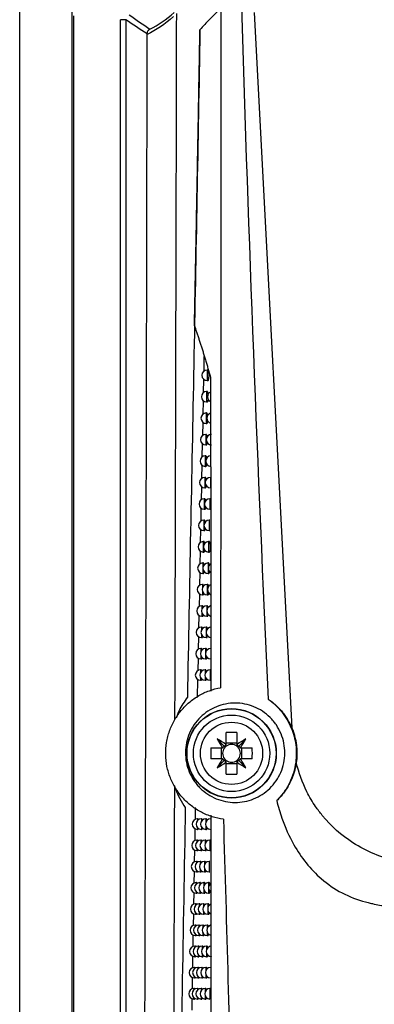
# Model space of a CAD drawing. Header units: millimetres. Extents: x -117 to 444, y -157 to 472.
# Tile 63 of 160: x 155 to 172, y 107 to 154. Entities that reach past the tile are written whole.
import ezdxf

# ---------------------------------------------------------------- set-up
doc = ezdxf.new("R2010")
doc.units = ezdxf.units.MM

msp = doc.modelspace()

# ---------------------------------------------------------------- linework, layer by layer
at = {"color": 7, "linetype": 'Continuous', "lineweight": 25}
for p, q in [((155.022, 80.569), (155.022, 235.569)), ((157.522, 235.569), (157.522, 80.569)), ((157.588, 154.269), (157.588, 99.414)), ((166.236, 154.427), (168.027, 120.265)), ((160.093, 154.082), (159.843, 154.082)), ((159.843, 99.6), (159.843, 154.082)), ((160.093, 154.082), (160.093, 99.6)), ((163.832, 137.296), (163.846, 138.004)), ((164.004, 137.352), (163.981, 137.352)), ((163.981, 137.352), (163.981, 136.852)), ((163.812, 136.273), (163.824, 136.907)), ((163.981, 136.852), (164.01, 136.852)), ((163.792, 135.25), (163.804, 135.88)), ((163.981, 136.327), (163.958, 136.327)), ((163.958, 136.327), (163.958, 135.827)), ((163.958, 135.827), (163.987, 135.827)), ((163.958, 135.302), (163.936, 135.302)), ((163.936, 135.302), (163.936, 134.802)), ((163.772, 134.228), (163.784, 134.854)), ((163.936, 134.802), (163.965, 134.802)), ((163.935, 134.277), (163.913, 134.277)), ((163.913, 134.277), (163.913, 133.777)), ((163.751, 133.206), (163.764, 133.828)), ((163.913, 133.777), (163.942, 133.777)), ((163.912, 133.253), (163.89, 133.253)), ((163.89, 133.253), (163.89, 132.753)), ((163.731, 132.184), (163.744, 132.803)), ((163.89, 132.753), (163.919, 132.753)), ((163.89, 132.229), (163.867, 132.229)), ((163.867, 132.229), (163.867, 131.729)), ((164.136, 132.229), (164.136, 131.729)), ((163.711, 131.163), (163.723, 131.778)), ((163.867, 131.729), (163.897, 131.729)), ((163.867, 131.206), (163.845, 131.206)), ((163.845, 131.206), (163.845, 130.706)), ((164.13, 131.206), (164.108, 131.206)), ((164.108, 131.206), (164.108, 130.706)), ((163.691, 130.142), (163.703, 130.753)), ((163.845, 130.706), (163.874, 130.706)), ((164.108, 130.706), (164.137, 130.706)), ((163.844, 130.184), (163.822, 130.184)), ((163.822, 130.184), (163.822, 129.684)), ((164.103, 130.184), (164.08, 130.184)), ((164.08, 130.184), (164.08, 129.684)), ((163.671, 129.122), (163.683, 129.729)), ((163.822, 129.684), (163.851, 129.684)), ((164.08, 129.684), (164.11, 129.684)), ((163.821, 129.161), (163.799, 129.161)), ((163.799, 129.161), (163.799, 128.661)), ((164.075, 129.161), (164.053, 129.161)), ((164.053, 129.161), (164.053, 128.661)), ((163.652, 128.103), (163.663, 128.706)), ((163.799, 128.661), (163.829, 128.661)), ((164.053, 128.661), (164.082, 128.661)), ((163.799, 128.14), (163.777, 128.14)), ((163.777, 128.14), (163.777, 127.914)), ((164.048, 128.14), (164.026, 128.14)), ((164.026, 128.14), (164.026, 127.64)), ((163.632, 127.084), (163.643, 127.683)), ((163.777, 127.866), (163.777, 127.64)), ((163.777, 127.64), (163.806, 127.64)), ((164.026, 127.64), (164.055, 127.64)), ((163.776, 127.118), (163.754, 127.118)), ((163.754, 127.118), (163.754, 126.956)), ((164.011, 127.118), (163.989, 127.118)), ((163.989, 127.118), (163.989, 126.618)), ((163.612, 126.065), (163.624, 126.66)), ((163.754, 126.781), (163.754, 126.618)), ((163.754, 126.618), (163.784, 126.618)), ((163.989, 126.618), (164.018, 126.618)), ((163.754, 126.098), (163.732, 126.098)), ((163.732, 126.098), (163.732, 125.946)), ((163.984, 126.098), (163.962, 126.098)), ((163.962, 126.098), (163.962, 125.598)), ((163.592, 125.047), (163.604, 125.638)), ((163.732, 125.75), (163.732, 125.598)), ((163.732, 125.598), (163.761, 125.598)), ((163.962, 125.598), (163.991, 125.598)), ((163.732, 125.077), (163.71, 125.077)), ((163.71, 125.077), (163.71, 124.935)), ((163.957, 125.077), (163.935, 125.077)), ((163.935, 125.077), (163.935, 124.577)), ((163.572, 124.029), (163.584, 124.616)), ((163.71, 124.72), (163.71, 124.577)), ((163.71, 124.577), (163.739, 124.577)), ((163.935, 124.577), (163.965, 124.577)), ((163.709, 124.058), (163.687, 124.058)), ((163.687, 124.058), (163.687, 123.923)), ((163.687, 123.692), (163.687, 123.558)), ((163.931, 124.058), (163.909, 124.058)), ((163.909, 124.058), (163.909, 123.848)), ((163.909, 123.767), (163.909, 123.558)), ((163.553, 123.011), (163.564, 123.596)), ((163.687, 123.558), (163.717, 123.558)), ((163.909, 123.558), (163.938, 123.558)), ((163.687, 123.038), (163.665, 123.038)), ((163.665, 123.038), (163.665, 122.912)), ((163.905, 123.038), (163.883, 123.038)), ((163.883, 123.038), (163.883, 122.851)), ((163.883, 122.726), (163.883, 122.538)), ((164.147, 123.038), (164.125, 123.038)), ((164.125, 123.038), (164.125, 122.538)), ((163.528, 121.721), (163.544, 122.575)), ((163.665, 122.665), (163.665, 122.538)), ((163.665, 122.538), (163.695, 122.538)), ((163.883, 122.538), (163.912, 122.538)), ((164.89, 119.485), (164.89, 120.04)), ((165.405, 120.04), (165.405, 119.485)), ((168.001, 120.254), (168.027, 120.265)), ((164.815, 119.383), (164.459, 119.739)), ((165.405, 119.543), (164.89, 119.543)), ((165.48, 119.383), (165.835, 119.739)), ((164.159, 119.308), (164.714, 119.308)), ((164.656, 119.308), (164.656, 118.793)), ((165.581, 119.308), (166.136, 119.308)), ((165.639, 118.793), (165.639, 119.308)), ((164.714, 118.793), (164.159, 118.793)), ((164.815, 118.719), (164.459, 118.363)), ((164.89, 118.062), (164.89, 118.617)), ((164.89, 118.559), (165.405, 118.559)), ((165.405, 118.617), (165.405, 118.062)), ((165.48, 118.719), (165.835, 118.363)), ((166.136, 118.793), (165.581, 118.793)), ((163.419, 115.897), (163.429, 116.459)), ((163.536, 115.919), (163.515, 115.919)), ((163.515, 115.919), (163.515, 115.832)), ((163.726, 115.919), (163.704, 115.919)), ((163.704, 115.919), (163.704, 115.802)), ((163.938, 115.919), (163.916, 115.919)), ((163.916, 115.919), (163.916, 115.756)), ((164.151, 115.919), (164.151, 115.419)), ((163.401, 114.883), (163.411, 115.447)), ((163.515, 115.506), (163.515, 115.419)), ((163.515, 115.419), (163.544, 115.419)), ((163.704, 115.537), (163.704, 115.419)), ((163.704, 115.419), (163.734, 115.419)), ((163.916, 115.583), (163.916, 115.419)), ((163.916, 115.419), (163.946, 115.419)), ((163.515, 114.905), (163.494, 114.905)), ((163.494, 114.905), (163.494, 114.822)), ((163.701, 114.905), (163.679, 114.905)), ((163.679, 114.905), (163.679, 114.794)), ((163.909, 114.905), (163.887, 114.905)), ((163.887, 114.905), (163.887, 114.753)), ((164.139, 114.905), (164.117, 114.905)), ((164.117, 114.905), (164.117, 114.405)), ((163.383, 113.87), (163.393, 114.431)), ((163.494, 114.487), (163.494, 114.405)), ((163.494, 114.405), (163.523, 114.405)), ((163.679, 114.516), (163.679, 114.405)), ((163.679, 114.405), (163.709, 114.405)), ((163.887, 114.557), (163.887, 114.405)), ((163.887, 114.405), (163.917, 114.405)), ((164.117, 114.405), (164.147, 114.405)), ((163.495, 113.89), (163.473, 113.89)), ((163.473, 113.89), (163.473, 113.812)), ((163.677, 113.89), (163.655, 113.89)), ((163.655, 113.89), (163.655, 113.785)), ((163.88, 113.89), (163.859, 113.89)), ((163.859, 113.89), (163.859, 113.748)), ((164.106, 113.89), (164.084, 113.89)), ((164.084, 113.89), (164.084, 113.39)), ((163.365, 112.857), (163.375, 113.415)), ((163.473, 113.469), (163.473, 113.39)), ((163.473, 113.39), (163.502, 113.39)), ((163.655, 113.495), (163.655, 113.39)), ((163.655, 113.39), (163.684, 113.39)), ((163.859, 113.533), (163.859, 113.39)), ((163.859, 113.39), (163.888, 113.39)), ((164.084, 113.39), (164.114, 113.39)), ((163.474, 112.877), (163.452, 112.877)), ((163.452, 112.877), (163.452, 112.802)), ((163.652, 112.877), (163.631, 112.877)), ((163.631, 112.877), (163.631, 112.777)), ((163.852, 112.877), (163.83, 112.877)), ((163.83, 112.877), (163.83, 112.743)), ((164.073, 112.877), (164.051, 112.877)), ((164.051, 112.877), (164.051, 112.685)), ((163.347, 111.845), (163.357, 112.401)), ((163.452, 112.452), (163.452, 112.377)), ((163.452, 112.377), (163.481, 112.377)), ((163.631, 112.476), (163.631, 112.377)), ((163.631, 112.377), (163.66, 112.377)), ((163.83, 112.51), (163.83, 112.377)), ((163.83, 112.377), (163.86, 112.377)), ((164.051, 112.568), (164.051, 112.377)), ((164.051, 112.377), (164.081, 112.377)), ((163.454, 111.864), (163.432, 111.864)), ((163.432, 111.864), (163.432, 111.793)), ((163.432, 111.435), (163.432, 111.364)), ((163.628, 111.864), (163.607, 111.864)), ((163.607, 111.864), (163.607, 111.77)), ((163.607, 111.458), (163.607, 111.364)), ((163.824, 111.864), (163.802, 111.864)), ((163.802, 111.864), (163.802, 111.738)), ((163.802, 111.49), (163.802, 111.364)), ((164.041, 111.864), (164.019, 111.864)), ((164.019, 111.864), (164.019, 111.689)), ((164.019, 111.539), (164.019, 111.364)), ((163.329, 110.833), (163.339, 111.386)), ((163.432, 111.364), (163.461, 111.364)), ((163.607, 111.364), (163.636, 111.364)), ((163.802, 111.364), (163.832, 111.364)), ((164.019, 111.364), (164.049, 111.364)), ((163.434, 110.852), (163.412, 110.852)), ((163.412, 110.852), (163.412, 110.784)), ((163.604, 110.852), (163.583, 110.852)), ((163.583, 110.852), (163.583, 110.762)), ((163.796, 110.852), (163.774, 110.852)), ((163.774, 110.852), (163.774, 110.733)), ((164.009, 110.852), (163.987, 110.852)), ((163.987, 110.852), (163.987, 110.69)), ((163.987, 110.513), (163.987, 110.352)), ((163.311, 109.822), (163.321, 110.373)), ((163.412, 110.419), (163.412, 110.352)), ((163.412, 110.352), (163.441, 110.352)), ((163.583, 110.441), (163.583, 110.352)), ((163.583, 110.352), (163.612, 110.352)), ((163.774, 110.47), (163.774, 110.352)), ((163.774, 110.352), (163.804, 110.352)), ((163.987, 110.352), (164.017, 110.352)), ((163.414, 109.84), (163.392, 109.84)), ((163.392, 109.84), (163.392, 109.776)), ((163.581, 109.84), (163.559, 109.84)), ((163.559, 109.84), (163.559, 109.755)), ((163.768, 109.84), (163.747, 109.84)), ((163.747, 109.84), (163.747, 109.728)), ((163.977, 109.84), (163.955, 109.84)), ((163.955, 109.84), (163.955, 109.69)), ((163.293, 108.812), (163.303, 109.36)), ((163.392, 109.404), (163.392, 109.34)), ((163.392, 109.34), (163.421, 109.34)), ((163.559, 109.425), (163.559, 109.34)), ((163.559, 109.34), (163.588, 109.34)), ((163.747, 109.452), (163.747, 109.34)), ((163.747, 109.34), (163.776, 109.34)), ((163.955, 109.491), (163.955, 109.34)), ((163.955, 109.34), (163.985, 109.34)), ((163.394, 108.829), (163.372, 108.829)), ((163.372, 108.829), (163.372, 108.768)), ((163.557, 108.829), (163.536, 108.829)), ((163.536, 108.829), (163.536, 108.749)), ((163.741, 108.829), (163.72, 108.829)), ((163.72, 108.829), (163.72, 108.723)), ((163.945, 108.829), (163.924, 108.829)), ((163.924, 108.829), (163.924, 108.689)), ((163.275, 107.802), (163.285, 108.349)), ((163.372, 108.39), (163.372, 108.329)), ((163.372, 108.329), (163.401, 108.329)), ((163.536, 108.41), (163.536, 108.329)), ((163.536, 108.329), (163.565, 108.329)), ((163.72, 108.435), (163.72, 108.329)), ((163.72, 108.329), (163.749, 108.329)), ((163.924, 108.47), (163.924, 108.329)), ((163.924, 108.329), (163.953, 108.329)), ((163.374, 107.819), (163.352, 107.819)), ((163.352, 107.819), (163.352, 107.761)), ((163.534, 107.819), (163.513, 107.819)), ((163.513, 107.819), (163.513, 107.742)), ((163.714, 107.819), (163.693, 107.819)), ((163.693, 107.819), (163.693, 107.719)), ((163.914, 107.819), (163.893, 107.819)), ((163.893, 107.819), (163.893, 107.687)), ((164.135, 107.819), (164.113, 107.819)), ((164.113, 107.819), (164.113, 107.319)), ((163.352, 107.377), (163.352, 107.319)), ((163.352, 107.319), (163.381, 107.319)), ((163.513, 107.395), (163.513, 107.319)), ((163.513, 107.319), (163.542, 107.319)), ((163.693, 107.419), (163.693, 107.319)), ((163.693, 107.319), (163.722, 107.319)), ((163.893, 107.451), (163.893, 107.319)), ((163.893, 107.319), (163.922, 107.319))]:
    msp.add_line(p, q, dxfattribs=at)
at = {"color": 7, "linetype": 'Continuous', "lineweight": 25, "flags": 128}
msp.add_lwpolyline([(168.214, 118.626), (168.22, 118.625), (168.235, 118.623), (168.243, 118.622)], dxfattribs=at)
at = {"color": 7, "linetype": 'Continuous', "lineweight": 25}
for radius in [2.137, 2.125, 1.825, 1.487]:
    msp.add_circle((165.147, 119.051), radius, dxfattribs=at)
for centre, radius, start, end in [((163.981, 137.102), 0.25, 90, 270), ((163.958, 136.077), 0.25, 90, 270), ((164.247, 136.077), 0.25, 115.543, 244.0478), ((163.936, 135.052), 0.25, 90, 270), ((164.219, 135.052), 0.25, 108.6996, 251.4748), ((163.913, 134.027), 0.25, 90, 270), ((164.191, 134.027), 0.25, 90, 270), ((163.89, 133.003), 0.25, 90, 270), ((164.163, 133.003), 0.25, 90, 270), ((163.867, 131.979), 0.25, 90, 270), ((164.136, 131.979), 0.25, 90, 270), ((163.845, 130.956), 0.25, 90, 270), ((164.108, 130.956), 0.25, 90, 270), ((163.822, 129.934), 0.25, 90, 270), ((164.08, 129.934), 0.25, 90, 270), ((163.799, 128.911), 0.25, 90, 270), ((164.053, 128.911), 0.25, 90, 270), ((163.777, 127.89), 0.25, 90, 270), ((164.026, 127.89), 0.25, 90, 270), ((164.292, 127.89), 0.25, 126.6701, 233.9844), ((163.754, 126.868), 0.25, 90, 270), ((163.989, 126.868), 0.25, 90, 270), ((164.249, 126.868), 0.25, 114.4009, 245.2872), ((163.732, 125.848), 0.25, 90, 270), ((163.962, 125.848), 0.25, 90, 270), ((164.218, 125.848), 0.25, 106.7511, 253.5895), ((163.71, 124.827), 0.25, 90, 270), ((163.935, 124.827), 0.25, 90, 270), ((164.187, 124.827), 0.25, 90, 270), ((163.687, 123.808), 0.25, 90, 270), ((163.909, 123.808), 0.25, 90, 270), ((164.156, 123.808), 0.25, 90, 270), ((163.665, 122.788), 0.25, 90, 270), ((163.883, 122.788), 0.25, 90, 270), ((164.125, 122.788), 0.25, 90, 270), ((165.147, 113.17), 6.874, 87.8532, 92.1468), ((175.244, 126.145), 12.543, 210.7111, 212.9683), ((158.054, 108.955), 12.543, 57.0317, 59.2889), ((165.147, 119.051), 0.504, 120.6959, 122.1131), ((165.147, 119.051), 0.426, 52.7589, 127.2411), ((165.147, 119.051), 0.504, 57.8869, 59.3041), ((172.241, 108.955), 12.543, 120.7111, 122.9683), ((155.051, 126.145), 12.543, 327.0317, 329.2889), ((171.028, 119.051), 6.874, 177.8532, 182.1468), ((165.147, 119.051), 0.504, 147.8869, 149.3041), ((165.147, 119.051), 0.425, 142.7589, 217.2411), ((165.147, 119.051), 0.426, 127.2411, 142.7589), ((165.147, 119.051), 0.426, 37.2411, 52.7589), ((165.147, 119.051), 0.425, 322.7589, 37.2411), ((165.147, 119.051), 0.504, 30.6959, 32.1131), ((159.267, 119.051), 6.874, 357.8532, 2.1468), ((175.244, 111.957), 12.543, 147.0317, 149.2889), ((158.054, 129.147), 12.543, 300.7111, 302.9683), ((165.147, 119.051), 0.504, 210.6959, 212.1131), ((165.147, 119.051), 0.425, 217.2411, 232.7589), ((165.147, 119.051), 0.504, 237.8869, 239.3041), ((165.147, 119.051), 0.426, 232.7589, 307.2411), ((165.147, 119.051), 0.426, 307.2411, 322.7589), ((165.147, 119.051), 0.504, 300.6959, 302.1131), ((172.241, 129.147), 12.543, 237.0317, 239.2889), ((165.147, 119.051), 0.504, 327.8869, 329.3041), ((155.051, 111.957), 12.543, 30.7111, 32.9683), ((165.147, 124.932), 6.874, 267.8532, 272.1468), ((163.515, 115.669), 0.25, 90, 270), ((163.704, 115.669), 0.25, 90, 270), ((163.916, 115.669), 0.25, 90, 270), ((164.151, 115.669), 0.25, 90, 270), ((163.494, 114.655), 0.25, 90, 270), ((163.679, 114.655), 0.25, 90, 270), ((163.887, 114.655), 0.25, 90, 270), ((164.117, 114.655), 0.25, 90, 270), ((163.473, 113.64), 0.25, 90, 270), ((163.655, 113.64), 0.25, 90, 270), ((163.859, 113.64), 0.25, 90, 270), ((164.084, 113.64), 0.25, 90, 270), ((163.452, 112.627), 0.25, 90, 270), ((163.631, 112.627), 0.25, 90, 270), ((163.83, 112.627), 0.25, 90, 270), ((164.051, 112.627), 0.25, 90, 270), ((164.294, 112.627), 0.25, 125.8486, 234.3965), ((163.432, 111.614), 0.25, 90, 270), ((163.607, 111.614), 0.25, 90, 270), ((163.802, 111.614), 0.25, 90, 270), ((164.019, 111.614), 0.25, 90, 270), ((164.257, 111.614), 0.25, 115.8267, 243.3906), ((163.412, 110.602), 0.25, 90, 270), ((163.583, 110.602), 0.25, 90, 270), ((163.774, 110.602), 0.25, 90, 270), ((163.987, 110.602), 0.25, 90, 270), ((164.221, 110.602), 0.25, 107.61, 252.287), ((163.392, 109.59), 0.25, 90, 270), ((163.559, 109.59), 0.25, 90, 270), ((163.747, 109.59), 0.25, 90, 270), ((163.955, 109.59), 0.25, 90, 270), ((164.184, 109.59), 0.25, 90, 270), ((163.372, 108.579), 0.25, 90, 270), ((163.536, 108.579), 0.25, 90, 270), ((163.72, 108.579), 0.25, 90, 270), ((163.924, 108.579), 0.25, 90, 270), ((164.149, 108.579), 0.25, 90, 270), ((163.352, 107.569), 0.25, 90, 270), ((163.513, 107.569), 0.25, 90, 270), ((163.693, 107.569), 0.25, 90, 270), ((163.893, 107.569), 0.25, 90, 270), ((164.113, 107.569), 0.25, 90, 270)]:
    msp.add_arc(centre, radius, start, end, dxfattribs=at)
for centre, major_axis, start_param, end_param in [((165.232, 119.173), (0.28, 0.402), 1.471745, 1.706348), ((165.062, 119.173), (-0.28, 0.402), 4.576838, 4.811441), ((165.026, 118.966), (0.402, 0.28), 1.435245, 1.669848), ((165.269, 118.966), (0.402, -0.28), 1.471745, 1.706348), ((165.026, 119.136), (0.402, -0.28), 4.613337, 4.84794), ((165.232, 118.929), (-0.28, 0.402), 1.435245, 1.669848), ((165.062, 118.929), (0.28, 0.402), 4.613337, 4.84794), ((165.269, 119.136), (0.402, 0.28), 4.576838, 4.811441)]:
    msp.add_ellipse(centre, major_axis=major_axis, ratio=0.953027, start_param=start_param, end_param=end_param, dxfattribs=at)
for points in [[(165.622, 154.709), (165.954, 143.679), (166.38, 132.655), (166.9, 121.638)], [(160.259, 154.318), (160.587, 154.072), (160.918, 153.848), (161.25, 153.637)], [(162.369, 154.228), (161.974, 153.866), (161.552, 153.59), (161.117, 153.381)], [(161.25, 153.637), (161.649, 153.833), (162.036, 154.089), (162.402, 154.422)], [(164.643, 154.614), (164.639, 143.801), (164.632, 132.991), (164.622, 122.186)], [(161.117, 153.414), (160.776, 153.621), (160.434, 153.841), (160.093, 154.082)], [(160.989, 100.19), (161.045, 117.798), (161.088, 135.552), (161.117, 153.381)], [(161.117, 153.381), (161.117, 153.392), (161.117, 153.403), (161.117, 153.414)], [(162.938, 116.457), (162.832, 110.61), (162.732, 104.793), (162.645, 99.007)]]:
    msp.add_open_spline(points, degree=3, dxfattribs=at)
for points, knots in [([(162.442, 120.661), (162.445, 121.595), (162.457, 125.785), (162.477, 133.493), (162.503, 143.797), (162.518, 150.849), (162.525, 154.376)], [0, 0, 0, 0, 0.0834147, 0.3741166, 0.6870097, 1, 1, 1, 1]), ([(164.643, 154.614), (164.454, 154.447), (164.274, 154.279), (163.938, 153.941), (163.782, 153.77), (163.637, 153.598)], [0, 0, 0, 0, 0.5, 0.5, 1, 1, 1, 1]), ([(161.117, 153.414), (161.117, 153.461), (161.13, 153.507), (161.177, 153.584), (161.211, 153.616), (161.25, 153.637)], [0, 0, 0, 0, 0.5, 0.5, 1, 1, 1, 1]), ([(163.635, 153.577), (163.545, 148.237), (163.444, 142.913), (163.239, 132.294), (163.135, 126.997), (163.036, 121.727)], [0, 0, 0, 0, 0.5, 0.5, 1, 1, 1, 1]), ([(163.374, 139.466), (163.383, 139.894), (163.399, 140.75), (163.424, 142.035), (163.449, 143.32), (163.474, 144.606), (163.498, 145.891), (163.522, 147.176), (163.546, 148.461), (163.569, 149.745), (163.592, 151.03), (163.615, 152.314), (163.63, 153.17), (163.637, 153.598)], [0, 0, 0, 0, 0.091103, 0.182176, 0.273217, 0.364223, 0.45519, 0.546115, 0.636995, 0.727827, 0.818607, 0.909333, 1, 1, 1, 1]), ([(163.374, 139.466), (163.393, 139.41), (163.431, 139.299), (163.489, 139.128), (163.547, 138.954), (163.606, 138.776), (163.665, 138.595), (163.724, 138.41), (163.783, 138.221), (163.843, 138.03), (163.902, 137.834), (163.961, 137.636), (164.021, 137.433), (164.08, 137.228), (164.119, 137.088), (164.139, 137.018)], [0, 0, 0, 0, 0.077254, 0.154372, 0.231376, 0.308288, 0.385131, 0.461927, 0.538697, 0.615464, 0.692249, 0.769073, 0.845959, 0.922928, 1, 1, 1, 1]), ([(164.01, 136.855), (164.012, 136.854), (164.022, 136.85), (164.039, 136.873), (164.058, 136.922), (164.07, 136.994), (164.075, 137.077), (164.072, 137.16), (164.063, 137.236), (164.047, 137.3), (164.027, 137.339), (164.011, 137.356), (164.004, 137.351), (164.004, 137.351)], [0, 0, 0, 0, 0.030357, 0.14312, 0.255081, 0.364041, 0.469238, 0.57175, 0.673811, 0.77773, 0.884992, 0.99569, 1, 1, 1, 1]), ([(164.139, 137.018), (164.14, 136.496), (164.144, 135.442), (164.147, 133.849), (164.151, 132.232), (164.153, 130.589), (164.154, 128.922), (164.154, 127.23), (164.154, 125.514), (164.153, 123.772), (164.151, 122.603), (164.15, 122.014)], [0, 0, 0, 0, 0.104454, 0.210571, 0.31835, 0.427793, 0.538901, 0.651675, 0.766115, 0.882223, 1, 1, 1, 1]), ([(164.038, 136.206), (164.038, 136.207), (164.035, 136.233), (164.023, 136.273), (164.004, 136.314), (163.988, 136.331), (163.981, 136.326), (163.981, 136.326)], [0, 0, 0, 0, 0.009967, 0.325953, 0.651798, 0.987743, 1, 1, 1, 1]), ([(163.987, 135.829), (163.99, 135.829), (163.999, 135.825), (164.015, 135.848), (164.032, 135.888), (164.038, 135.928), (164.04, 135.942)], [0, 0, 0, 0, 0.096387, 0.450975, 0.80307, 1, 1, 1, 1]), ([(164.014, 135.187), (164.009, 135.207), (164, 135.251), (163.98, 135.289), (163.965, 135.306), (163.958, 135.301), (163.958, 135.301)], [0, 0, 0, 0, 0.30863, 0.64342, 0.988245, 1, 1, 1, 1]), ([(163.965, 134.805), (163.967, 134.804), (163.976, 134.8), (163.992, 134.823), (164.008, 134.862), (164.014, 134.9), (164.016, 134.913)], [0, 0, 0, 0, 0.099193, 0.460697, 0.819693, 1, 1, 1, 1]), ([(163.989, 134.167), (163.985, 134.186), (163.976, 134.228), (163.957, 134.264), (163.943, 134.282), (163.935, 134.277), (163.935, 134.277)], [0, 0, 0, 0, 0.289911, 0.63434, 0.988747, 1, 1, 1, 1]), ([(163.942, 133.78), (163.944, 133.779), (163.953, 133.775), (163.969, 133.799), (163.984, 133.837), (163.99, 133.873), (163.991, 133.884)], [0, 0, 0, 0, 0.1020922, 0.4708001, 0.836986, 1, 1, 1, 1]), ([(163.964, 133.149), (163.96, 133.166), (163.952, 133.205), (163.934, 133.24), (163.92, 133.258), (163.913, 133.253), (163.912, 133.253)], [0, 0, 0, 0, 0.270053, 0.624691, 0.989258, 1, 1, 1, 1]), ([(163.919, 132.756), (163.921, 132.755), (163.93, 132.751), (163.946, 132.775), (163.961, 132.812), (163.966, 132.846), (163.967, 132.856)], [0, 0, 0, 0, 0.105089, 0.481304, 0.854985, 1, 1, 1, 1]), ([(163.939, 132.13), (163.936, 132.145), (163.928, 132.183), (163.911, 132.216), (163.897, 132.234), (163.89, 132.229), (163.89, 132.229)], [0, 0, 0, 0, 0.248953, 0.614424, 0.989777, 1, 1, 1, 1]), ([(163.897, 131.732), (163.898, 131.732), (163.907, 131.728), (163.923, 131.751), (163.937, 131.787), (163.942, 131.82), (163.943, 131.828)], [0, 0, 0, 0, 0.1081888, 0.4922321, 0.8737283, 1, 1, 1, 1]), ([(163.914, 131.112), (163.911, 131.125), (163.904, 131.161), (163.888, 131.193), (163.874, 131.211), (163.867, 131.206), (163.867, 131.206)], [0, 0, 0, 0, 0.2264992, 0.6034817, 0.990305, 1, 1, 1, 1]), ([(163.874, 130.709), (163.876, 130.708), (163.885, 130.704), (163.899, 130.728), (163.913, 130.763), (163.918, 130.794), (163.919, 130.801)], [0, 0, 0, 0, 0.111398, 0.503607, 0.893258, 1, 1, 1, 1]), ([(163.889, 130.095), (163.887, 130.106), (163.88, 130.14), (163.864, 130.17), (163.851, 130.188), (163.844, 130.183), (163.844, 130.183)], [0, 0, 0, 0, 0.2025643, 0.5918016, 0.9908442, 1, 1, 1, 1]), ([(163.851, 129.687), (163.853, 129.686), (163.862, 129.682), (163.876, 129.706), (163.89, 129.739), (163.894, 129.769), (163.895, 129.774)], [0, 0, 0, 0, 0.114723, 0.515454, 0.913617, 1, 1, 1, 1]), ([(163.865, 129.076), (163.863, 129.086), (163.857, 129.118), (163.841, 129.148), (163.828, 129.166), (163.822, 129.161), (163.821, 129.161)], [0, 0, 0, 0, 0.187138, 0.584492, 0.991501, 1, 1, 1, 1]), ([(164.082, 128.664), (164.084, 128.663), (164.094, 128.659), (164.11, 128.682), (164.128, 128.732), (164.14, 128.804), (164.145, 128.886), (164.143, 128.97), (164.133, 129.046), (164.118, 129.109), (164.098, 129.149), (164.083, 129.166), (164.075, 129.161), (164.075, 129.161)], [0, 0, 0, 0, 0.03079, 0.14332, 0.255028, 0.363845, 0.469087, 0.571803, 0.674125, 0.778249, 0.885572, 0.996163, 1, 1, 1, 1]), ([(163.829, 128.664), (163.83, 128.664), (163.839, 128.66), (163.853, 128.684), (163.866, 128.716), (163.87, 128.744), (163.871, 128.748)], [0, 0, 0, 0, 0.1181704, 0.5278016, 0.9348557, 1, 1, 1, 1]), ([(163.841, 128.057), (163.839, 128.066), (163.833, 128.097), (163.818, 128.126), (163.805, 128.144), (163.799, 128.139), (163.799, 128.139)], [0, 0, 0, 0, 0.174027, 0.578372, 0.99219, 1, 1, 1, 1]), ([(164.098, 128.046), (164.095, 128.059), (164.087, 128.094), (164.07, 128.126), (164.055, 128.144), (164.048, 128.139), (164.048, 128.139)], [0, 0, 0, 0, 0.222687, 0.599557, 0.987498, 1, 1, 1, 1]), ([(163.806, 127.643), (163.808, 127.642), (163.816, 127.638), (163.83, 127.662), (163.843, 127.693), (163.846, 127.719), (163.847, 127.722)], [0, 0, 0, 0, 0.121748, 0.540679, 0.957025, 1, 1, 1, 1]), ([(164.055, 127.643), (164.057, 127.642), (164.066, 127.638), (164.082, 127.662), (164.097, 127.696), (164.102, 127.727), (164.103, 127.734)], [0, 0, 0, 0, 0.1089586, 0.5033531, 0.8949082, 1, 1, 1, 1]), ([(163.816, 127.045), (163.815, 127.051), (163.809, 127.079), (163.795, 127.105), (163.783, 127.123), (163.776, 127.118), (163.776, 127.118)], [0, 0, 0, 0, 0.122545, 0.552695, 0.992559, 1, 1, 1, 1]), ([(164.058, 127.03), (164.056, 127.041), (164.049, 127.075), (164.032, 127.105), (164.018, 127.123), (164.011, 127.118), (164.011, 127.118)], [0, 0, 0, 0, 0.195665, 0.586456, 0.98823, 1, 1, 1, 1]), ([(163.784, 126.621), (163.785, 126.621), (163.794, 126.617), (163.807, 126.637), (163.816, 126.671), (163.821, 126.687)], [0, 0, 0, 0, 0.134783, 0.595278, 1, 1, 1, 1]), ([(164.018, 126.621), (164.02, 126.62), (164.029, 126.616), (164.045, 126.641), (164.059, 126.673), (164.063, 126.703), (164.064, 126.708)], [0, 0, 0, 0, 0.112894, 0.51694, 0.918139, 1, 1, 1, 1]), ([(163.793, 126.026), (163.791, 126.032), (163.786, 126.059), (163.773, 126.084), (163.76, 126.102), (163.754, 126.097), (163.754, 126.097)], [0, 0, 0, 0, 0.1090032, 0.5463884, 0.9932889, 1, 1, 1, 1]), ([(164.03, 126.012), (164.028, 126.022), (164.021, 126.055), (164.005, 126.084), (163.991, 126.102), (163.984, 126.097), (163.984, 126.097)], [0, 0, 0, 0, 0.183348, 0.58078, 0.988985, 1, 1, 1, 1]), ([(163.761, 125.601), (163.763, 125.6), (163.771, 125.596), (163.784, 125.616), (163.793, 125.649), (163.797, 125.663)], [0, 0, 0, 0, 0.139567, 0.613142, 1, 1, 1, 1]), ([(163.991, 125.601), (163.993, 125.6), (164.002, 125.596), (164.017, 125.62), (164.031, 125.652), (164.035, 125.68), (164.036, 125.683)], [0, 0, 0, 0, 0.116211, 0.528482, 0.937898, 1, 1, 1, 1]), ([(163.769, 125.008), (163.768, 125.013), (163.763, 125.039), (163.75, 125.064), (163.738, 125.082), (163.732, 125.077), (163.732, 125.077)], [0, 0, 0, 0, 0.095017, 0.539858, 0.994019, 1, 1, 1, 1]), ([(164.002, 124.994), (164, 125.004), (163.994, 125.035), (163.978, 125.064), (163.964, 125.082), (163.958, 125.077), (163.957, 125.077)], [0, 0, 0, 0, 0.171339, 0.575265, 0.989747, 1, 1, 1, 1]), ([(163.739, 124.58), (163.741, 124.58), (163.749, 124.576), (163.761, 124.595), (163.769, 124.626), (163.773, 124.64)], [0, 0, 0, 0, 0.144619, 0.632098, 1, 1, 1, 1]), ([(163.965, 124.58), (163.967, 124.579), (163.976, 124.575), (163.99, 124.6), (164.003, 124.63), (164.007, 124.657), (164.008, 124.659)], [0, 0, 0, 0, 0.1196403, 0.5404934, 0.9584847, 1, 1, 1, 1]), ([(163.746, 123.991), (163.745, 123.995), (163.74, 124.02), (163.727, 124.044), (163.715, 124.062), (163.709, 124.058), (163.709, 124.057)], [0, 0, 0, 0, 0.08057, 0.533096, 0.994748, 1, 1, 1, 1]), ([(163.975, 123.977), (163.973, 123.986), (163.967, 124.016), (163.951, 124.044), (163.938, 124.062), (163.931, 124.057), (163.931, 124.057)], [0, 0, 0, 0, 0.158953, 0.569559, 0.990506, 1, 1, 1, 1]), ([(163.717, 123.561), (163.718, 123.56), (163.726, 123.556), (163.738, 123.574), (163.746, 123.605), (163.749, 123.617)], [0, 0, 0, 0, 0.149965, 0.652248, 1, 1, 1, 1]), ([(163.938, 123.561), (163.94, 123.56), (163.949, 123.556), (163.964, 123.58), (163.976, 123.609), (163.98, 123.635), (163.98, 123.636)], [0, 0, 0, 0, 0.1231894, 0.5530023, 0.9799473, 1, 1, 1, 1]), ([(163.722, 122.974), (163.722, 122.977), (163.717, 123.001), (163.705, 123.025), (163.693, 123.043), (163.687, 123.038), (163.687, 123.038)], [0, 0, 0, 0, 0.065643, 0.526094, 0.995477, 1, 1, 1, 1]), ([(163.947, 122.96), (163.946, 122.968), (163.939, 122.997), (163.925, 123.025), (163.911, 123.043), (163.905, 123.038), (163.905, 123.038)], [0, 0, 0, 0, 0.1461753, 0.5636546, 0.9912633, 1, 1, 1, 1]), ([(163.695, 122.541), (163.696, 122.541), (163.704, 122.537), (163.715, 122.554), (163.723, 122.584), (163.725, 122.595)], [0, 0, 0, 0, 0.155634, 0.673704, 1, 1, 1, 1]), ([(163.912, 122.541), (163.914, 122.541), (163.923, 122.537), (163.938, 122.558), (163.947, 122.595), (163.952, 122.613)], [0, 0, 0, 0, 0.126932, 0.566332, 1, 1, 1, 1]), ([(164.758, 115.904), (164.575, 115.929), (164.395, 115.969), (164.043, 116.08), (163.869, 116.152), (163.539, 116.325), (163.383, 116.425), (163.088, 116.653), (162.947, 116.783), (162.694, 117.062), (162.581, 117.212), (162.381, 117.533), (162.294, 117.706), (162.153, 118.06), (162.099, 118.242), (162.024, 118.616), (162.003, 118.809), (161.996, 119.19), (162.01, 119.379), (162.056, 119.662), (162.076, 119.756), (162.123, 119.94), (162.151, 120.03), (162.245, 120.297), (162.324, 120.468), (162.512, 120.798), (162.619, 120.951), (162.857, 121.236), (162.99, 121.369), (163.275, 121.609), (163.426, 121.715), (163.745, 121.899), (163.913, 121.978), (164.261, 122.105), (164.439, 122.153), (164.622, 122.186)], [0, 0, 0, 0, 0.0625, 0.0625, 0.125, 0.125, 0.1875, 0.1875, 0.25, 0.25, 0.3125, 0.3125, 0.375, 0.375, 0.4375, 0.4375, 0.5, 0.5, 0.5625, 0.5625, 0.59375, 0.59375, 0.625, 0.625, 0.6875, 0.6875, 0.75, 0.75, 0.8125, 0.8125, 0.875, 0.875, 0.9375, 0.9375, 1, 1, 1, 1]), ([(163.036, 121.727), (162.892, 121.519), (162.673, 121.203), (162.539, 120.846), (162.493, 120.724)], [0, 0, 0, 0, 0.65716, 1, 1, 1, 1]), ([(167.649, 119.533), (167.679, 119.376), (167.693, 119.219), (167.691, 118.904), (167.674, 118.745), (167.609, 118.436), (167.561, 118.287), (167.438, 117.999), (167.361, 117.861), (167.185, 117.606), (167.085, 117.487), (166.861, 117.27), (166.741, 117.174), (166.484, 117.007), (166.346, 116.935), (166.062, 116.821), (165.917, 116.778), (165.617, 116.721), (165.463, 116.706), (165.158, 116.707), (165.007, 116.722), (164.706, 116.781), (164.558, 116.826), (164.275, 116.942), (164.139, 117.014), (163.878, 117.186), (163.758, 117.284), (163.593, 117.448), (163.54, 117.505), (163.44, 117.626), (163.393, 117.689), (163.261, 117.886), (163.187, 118.024), (163.066, 118.314), (163.02, 118.468), (162.959, 118.778), (162.945, 118.935), (162.947, 119.252), (162.964, 119.41), (163.029, 119.717), (163.077, 119.869), (163.2, 120.157), (163.276, 120.293), (163.451, 120.548), (163.553, 120.668), (163.773, 120.883), (163.892, 120.979), (164.279, 121.232), (164.565, 121.347), (165.016, 121.435), (165.167, 121.45), (165.471, 121.45), (165.626, 121.435), (165.927, 121.377), (166.073, 121.333), (166.358, 121.217), (166.497, 121.144), (166.756, 120.973), (166.876, 120.876), (167.043, 120.711), (167.097, 120.653), (167.197, 120.531), (167.244, 120.469), (167.375, 120.274), (167.45, 120.136), (167.572, 119.841), (167.618, 119.689), (167.649, 119.533)], [0, 0, 0, 0, 0.03125, 0.03125, 0.0625, 0.0625, 0.09375, 0.09375, 0.125, 0.125, 0.15625, 0.15625, 0.1875, 0.1875, 0.21875, 0.21875, 0.25, 0.25, 0.28125, 0.28125, 0.3125, 0.3125, 0.34375, 0.34375, 0.375, 0.375, 0.40625, 0.40625, 0.421875, 0.421875, 0.4375, 0.4375, 0.46875, 0.46875, 0.5, 0.5, 0.53125, 0.53125, 0.5625, 0.5625, 0.59375, 0.59375, 0.625, 0.625, 0.65625, 0.65625, 0.6875, 0.6875, 0.75, 0.75, 0.78125, 0.78125, 0.8125, 0.8125, 0.84375, 0.84375, 0.875, 0.875, 0.90625, 0.90625, 0.921875, 0.921875, 0.9375, 0.9375, 0.96875, 0.96875, 1, 1, 1, 1]), ([(166.9, 121.638), (167.021, 121.552), (167.136, 121.458), (167.352, 121.254), (167.454, 121.144), (167.64, 120.91), (167.725, 120.786), (167.877, 120.528), (167.944, 120.393), (168.001, 120.254)], [0, 0, 0, 0, 0.25, 0.25, 0.5, 0.5, 0.75, 0.75, 1, 1, 1, 1]), ([(166.9, 121.638), (166.931, 121.617), (166.992, 121.574), (167.082, 121.506), (167.169, 121.435), (167.281, 121.337), (167.414, 121.207), (167.563, 121.038), (167.7, 120.859), (167.81, 120.691), (167.898, 120.537), (167.966, 120.404), (168.007, 120.311), (168.027, 120.265)], [0, 0, 0, 0, 0.070422, 0.139786, 0.208152, 0.275583, 0.407048, 0.53426, 0.656969, 0.775438, 0.85206, 0.926825, 1, 1, 1, 1]), ([(168.001, 120.254), (168.108, 119.998), (168.181, 119.728), (168.253, 119.177), (168.252, 118.901), (168.214, 118.626)], [0, 0, 0, 0, 0.5, 0.5, 1, 1, 1, 1]), ([(168.027, 120.265), (168.04, 120.232), (168.067, 120.168), (168.102, 120.069), (168.135, 119.969), (168.174, 119.835), (168.214, 119.665), (168.248, 119.458), (168.269, 119.249), (168.275, 119.039), (168.268, 118.83), (168.251, 118.691), (168.243, 118.621)], [0, 0, 0, 0, 0.062507, 0.124965, 0.187445, 0.250016, 0.374928, 0.500007, 0.624923, 0.750004, 0.874961, 1, 1, 1, 1]), ([(168.214, 118.626), (168.191, 118.452), (168.154, 118.281), (168.052, 117.947), (167.987, 117.784), (167.832, 117.473), (167.742, 117.324), (167.541, 117.045), (167.43, 116.915), (167.308, 116.793)], [0, 0, 0, 0, 0.25, 0.25, 0.5, 0.5, 0.75, 0.75, 1, 1, 1, 1]), ([(168.243, 118.621), (168.238, 118.59), (168.229, 118.525), (168.211, 118.43), (168.19, 118.334), (168.166, 118.239), (168.138, 118.143), (168.09, 117.993), (168.011, 117.79), (167.896, 117.557), (167.766, 117.34), (167.651, 117.178), (167.551, 117.053), (167.475, 116.964), (167.394, 116.877), (167.337, 116.822), (167.308, 116.793)], [0, 0, 0, 0, 0.039777, 0.080135, 0.121191, 0.163062, 0.20587, 0.249733, 0.370248, 0.500031, 0.61974, 0.749206, 0.810485, 0.874606, 0.935109, 1, 1, 1, 1]), ([(169.166, 116.509), (169.012, 116.732), (168.63, 117.373), (168.363, 118.116), (168.243, 118.621)], [0.95929398, 0.95929398, 0.95929398, 0.95929398, 0.96875, 0.98503414, 0.98503414, 0.98503414, 0.98503414]), ([(162.375, 99.23), (162.381, 100.809), (162.401, 106.885), (162.419, 112.985), (162.433, 117.501)], [0, 0, 0, 0, 0.259765, 1, 1, 1, 1]), ([(162.412, 117.53), (162.429, 117.469), (162.537, 117.085), (162.755, 116.744), (162.938, 116.457)], [0, 0, 0, 0, 0.158884, 1, 1, 1, 1]), ([(167.308, 116.793), (167.376, 116.512), (167.587, 115.789), (168.183, 114.444), (169.427, 112.869), (170.807, 112.136), (171.632, 111.932), (171.673, 111.923)], [0.90090696, 0.90090696, 0.90090696, 0.90090696, 0.91065995, 0.92628495, 0.94972245, 0.9770662, 0.97850299, 0.97850299, 0.97850299, 0.97850299]), ([(173.637, 113.821), (173.557, 113.831), (173.367, 113.857), (172.414, 114.026), (170.978, 114.617), (169.776, 115.691), (169.267, 116.363), (169.166, 116.509)], [0.89562813, 0.89562813, 0.89562813, 0.89562813, 0.8984375, 0.90234375, 0.9296875, 0.953125, 0.95929398, 0.95929398, 0.95929398, 0.95929398]), ([(163.563, 115.87), (163.559, 115.883), (163.551, 115.913), (163.541, 115.917), (163.536, 115.919)], [0, 0, 0, 0, 0.458119, 1, 1, 1, 1]), ([(163.76, 115.858), (163.759, 115.86), (163.755, 115.883), (163.743, 115.906), (163.731, 115.924), (163.726, 115.919), (163.726, 115.919)], [0, 0, 0, 0, 0.044417, 0.51611, 0.996518, 1, 1, 1, 1]), ([(163.978, 115.845), (163.977, 115.852), (163.971, 115.88), (163.957, 115.906), (163.944, 115.924), (163.938, 115.919), (163.938, 115.919)], [0, 0, 0, 0, 0.122966, 0.552886, 0.992612, 1, 1, 1, 1]), ([(164.158, 116.098), (164.159, 115.583), (164.161, 114.531), (164.161, 112.918), (164.161, 111.234), (164.159, 109.481), (164.154, 107.659), (164.148, 105.77), (164.139, 103.816), (164.125, 101.644), (164.107, 99.224), (164.081, 96.527), (164.048, 93.675), (164.008, 90.673), (163.976, 88.623), (163.959, 87.573)], [0, 0, 0, 0, 0.0539585, 0.1104263, 0.1693731, 0.2307655, 0.294567, 0.3607381, 0.4292363, 0.500016, 0.5890884, 0.6837429, 0.7838656, 0.8893304, 1, 1, 1, 1]), ([(164.758, 115.904), (164.908, 110.789), (165.056, 105.675), (165.288, 95.448), (165.373, 90.336), (165.419, 85.227)], [0, 0, 0, 0, 0.5, 0.5, 1, 1, 1, 1]), ([(163.544, 115.422), (163.545, 115.422), (163.552, 115.418), (163.561, 115.433), (163.566, 115.457), (163.568, 115.464)], [0, 0, 0, 0, 0.182597, 0.768264, 1, 1, 1, 1]), ([(163.734, 115.422), (163.735, 115.421), (163.743, 115.418), (163.753, 115.435), (163.76, 115.462), (163.763, 115.473)], [0, 0, 0, 0, 0.16197, 0.696737, 1, 1, 1, 1]), ([(163.946, 115.422), (163.948, 115.421), (163.956, 115.418), (163.97, 115.438), (163.979, 115.472), (163.983, 115.488)], [0, 0, 0, 0, 0.135173, 0.59702, 1, 1, 1, 1]), ([(163.541, 114.857), (163.538, 114.87), (163.53, 114.898), (163.52, 114.902), (163.515, 114.905)], [0, 0, 0, 0, 0.444176, 1, 1, 1, 1]), ([(163.734, 114.846), (163.734, 114.847), (163.729, 114.869), (163.718, 114.891), (163.707, 114.909), (163.701, 114.904), (163.701, 114.904)], [0, 0, 0, 0, 0.027903, 0.508322, 0.997265, 1, 1, 1, 1]), ([(163.948, 114.833), (163.947, 114.838), (163.941, 114.866), (163.928, 114.891), (163.915, 114.909), (163.909, 114.904), (163.909, 114.904)], [0, 0, 0, 0, 0.108754, 0.546269, 0.993381, 1, 1, 1, 1]), ([(163.523, 114.408), (163.524, 114.407), (163.531, 114.403), (163.539, 114.418), (163.544, 114.441), (163.546, 114.448)], [0, 0, 0, 0, 0.186593, 0.782373, 1, 1, 1, 1]), ([(163.709, 114.408), (163.71, 114.407), (163.718, 114.403), (163.728, 114.419), (163.735, 114.447), (163.737, 114.456)], [0, 0, 0, 0, 0.165569, 0.709078, 1, 1, 1, 1]), ([(163.917, 114.408), (163.919, 114.407), (163.927, 114.403), (163.94, 114.423), (163.948, 114.455), (163.952, 114.47)], [0, 0, 0, 0, 0.140227, 0.6158889, 1, 1, 1, 1]), ([(163.519, 113.845), (163.516, 113.857), (163.508, 113.884), (163.5, 113.888), (163.495, 113.89)], [0, 0, 0, 0, 0.429414, 1, 1, 1, 1]), ([(163.708, 113.834), (163.708, 113.834), (163.704, 113.856), (163.693, 113.877), (163.682, 113.895), (163.677, 113.89), (163.677, 113.89)], [0, 0, 0, 0, 0.010831, 0.500254, 0.998012, 1, 1, 1, 1]), ([(163.918, 113.821), (163.917, 113.826), (163.912, 113.852), (163.899, 113.877), (163.886, 113.895), (163.88, 113.89), (163.88, 113.89)], [0, 0, 0, 0, 0.094086, 0.539421, 0.994146, 1, 1, 1, 1]), ([(163.502, 113.394), (163.503, 113.393), (163.51, 113.389), (163.518, 113.403), (163.523, 113.426), (163.524, 113.432)], [0, 0, 0, 0, 0.190688, 0.796898, 1, 1, 1, 1]), ([(163.684, 113.394), (163.686, 113.393), (163.693, 113.389), (163.703, 113.405), (163.709, 113.432), (163.711, 113.441)], [0, 0, 0, 0, 0.169246, 0.721757, 1, 1, 1, 1]), ([(163.888, 113.393), (163.89, 113.393), (163.898, 113.389), (163.91, 113.408), (163.918, 113.439), (163.922, 113.453)], [0, 0, 0, 0, 0.145568, 0.635929, 1, 1, 1, 1]), ([(163.498, 112.834), (163.494, 112.845), (163.487, 112.871), (163.479, 112.875), (163.474, 112.877)], [0, 0, 0, 0, 0.413764, 1, 1, 1, 1]), ([(163.683, 112.823), (163.678, 112.837), (163.669, 112.866), (163.657, 112.882), (163.652, 112.877), (163.652, 112.877)], [0, 0, 0, 0, 0.4905783, 0.998757, 1, 1, 1, 1]), ([(163.888, 112.81), (163.888, 112.814), (163.883, 112.839), (163.87, 112.863), (163.858, 112.882), (163.852, 112.877), (163.852, 112.877)], [0, 0, 0, 0, 0.0789442, 0.5323348, 0.9949101, 1, 1, 1, 1]), ([(164.116, 112.798), (164.114, 112.806), (164.108, 112.836), (164.093, 112.864), (164.08, 112.882), (164.073, 112.877), (164.073, 112.877)], [0, 0, 0, 0, 0.14856, 0.564749, 0.991188, 1, 1, 1, 1]), ([(163.481, 112.38), (163.483, 112.379), (163.489, 112.376), (163.497, 112.389), (163.502, 112.412), (163.503, 112.417)], [0, 0, 0, 0, 0.194885, 0.811854, 1, 1, 1, 1]), ([(163.66, 112.38), (163.662, 112.379), (163.669, 112.376), (163.678, 112.391), (163.684, 112.417), (163.686, 112.425)], [0, 0, 0, 0, 0.173004, 0.734788, 1, 1, 1, 1]), ([(163.86, 112.38), (163.862, 112.379), (163.869, 112.375), (163.881, 112.393), (163.889, 112.424), (163.892, 112.436)], [0, 0, 0, 0, 0.151225, 0.657252, 1, 1, 1, 1]), ([(164.081, 112.38), (164.083, 112.379), (164.092, 112.375), (164.107, 112.397), (164.117, 112.434), (164.122, 112.452)], [0, 0, 0, 0, 0.126539, 0.565154, 1, 1, 1, 1]), ([(171.673, 111.923), (171.744, 111.906), (172.04, 111.839), (173.012, 111.615), (179.107, 110.275), (189.669, 108.565), (200.889, 107.841), (207.579, 107.778), (214.739, 107.84), (225.798, 108.582), (236.538, 110.355), (242.229, 111.604), (243.222, 111.83), (243.535, 111.904), (243.621, 111.925)], [0.098562, 0.098562, 0.098562, 0.098562, 0.1010315, 0.108844, 0.1322815, 0.311969, 0.468219, 0.5005877, 0.530719, 0.702594, 0.8666565, 0.890094, 0.8979065, 0.900907, 0.900907, 0.900907, 0.900907]), ([(163.476, 111.823), (163.473, 111.833), (163.466, 111.859), (163.458, 111.862), (163.454, 111.864)], [0, 0, 0, 0, 0.397152, 1, 1, 1, 1]), ([(163.657, 111.812), (163.653, 111.825), (163.644, 111.854), (163.633, 111.869), (163.628, 111.864), (163.628, 111.864)], [0, 0, 0, 0, 0.478236, 0.999504, 1, 1, 1, 1]), ([(163.859, 111.8), (163.858, 111.803), (163.854, 111.827), (163.841, 111.851), (163.829, 111.869), (163.824, 111.864), (163.824, 111.864)], [0, 0, 0, 0, 0.06331, 0.525, 0.995672, 1, 1, 1, 1]), ([(164.082, 111.788), (164.081, 111.795), (164.075, 111.824), (164.06, 111.851), (164.047, 111.869), (164.041, 111.864), (164.041, 111.864)], [0, 0, 0, 0, 0.134951, 0.558448, 0.991975, 1, 1, 1, 1]), ([(164.049, 111.367), (164.051, 111.366), (164.059, 111.362), (164.073, 111.383), (164.083, 111.419), (164.087, 111.435)], [0, 0, 0, 0, 0.131204, 0.58239, 1, 1, 1, 1]), ([(163.461, 111.367), (163.462, 111.366), (163.469, 111.363), (163.476, 111.376), (163.481, 111.398), (163.482, 111.403)], [0, 0, 0, 0, 0.199189, 0.827259, 1, 1, 1, 1]), ([(163.636, 111.367), (163.637, 111.366), (163.644, 111.363), (163.654, 111.378), (163.659, 111.403), (163.661, 111.411)], [0, 0, 0, 0, 0.176847, 0.748183, 1, 1, 1, 1]), ([(163.832, 111.367), (163.833, 111.366), (163.841, 111.363), (163.852, 111.38), (163.86, 111.409), (163.862, 111.42)], [0, 0, 0, 0, 0.157227, 0.679981, 1, 1, 1, 1]), ([(163.455, 110.813), (163.452, 110.822), (163.446, 110.847), (163.438, 110.85), (163.434, 110.852)], [0, 0, 0, 0, 0.379492, 1, 1, 1, 1]), ([(163.632, 110.802), (163.628, 110.815), (163.619, 110.845), (163.61, 110.849), (163.604, 110.852)], [0, 0, 0, 0, 0.465204, 1, 1, 1, 1]), ([(163.83, 110.79), (163.83, 110.792), (163.825, 110.816), (163.813, 110.838), (163.802, 110.857), (163.796, 110.852), (163.796, 110.852)], [0, 0, 0, 0, 0.047163, 0.517406, 0.996433, 1, 1, 1, 1]), ([(164.049, 110.778), (164.047, 110.784), (164.042, 110.812), (164.028, 110.838), (164.015, 110.857), (164.009, 110.852), (164.009, 110.852)], [0, 0, 0, 0, 0.120916, 0.551931, 0.992758, 1, 1, 1, 1]), ([(163.441, 110.355), (163.442, 110.354), (163.448, 110.351), (163.455, 110.363), (163.46, 110.385), (163.461, 110.389)], [0, 0, 0, 0, 0.203606, 0.843131, 1, 1, 1, 1]), ([(163.612, 110.355), (163.613, 110.354), (163.62, 110.351), (163.629, 110.365), (163.635, 110.39), (163.636, 110.397)], [0, 0, 0, 0, 0.180778, 0.761958, 1, 1, 1, 1]), ([(163.804, 110.355), (163.806, 110.354), (163.813, 110.35), (163.824, 110.367), (163.831, 110.395), (163.833, 110.405)], [0, 0, 0, 0, 0.1615694, 0.6954688, 1, 1, 1, 1]), ([(164.017, 110.355), (164.018, 110.354), (164.027, 110.35), (164.04, 110.37), (164.049, 110.404), (164.054, 110.42)], [0, 0, 0, 0, 0.136117, 0.600644, 1, 1, 1, 1]), ([(163.434, 109.803), (163.431, 109.812), (163.425, 109.835), (163.418, 109.838), (163.414, 109.84)], [0, 0, 0, 0, 0.360691, 1, 1, 1, 1]), ([(163.607, 109.792), (163.603, 109.805), (163.595, 109.834), (163.586, 109.838), (163.581, 109.84)], [0, 0, 0, 0, 0.451429, 1, 1, 1, 1]), ([(163.801, 109.781), (163.801, 109.782), (163.797, 109.805), (163.785, 109.827), (163.774, 109.845), (163.768, 109.84), (163.768, 109.84)], [0, 0, 0, 0, 0.0304826, 0.5095432, 0.9971923, 1, 1, 1, 1]), ([(164.016, 109.769), (164.015, 109.774), (164.009, 109.801), (163.996, 109.827), (163.983, 109.845), (163.977, 109.84), (163.977, 109.84)], [0, 0, 0, 0, 0.106439, 0.545189, 0.993538, 1, 1, 1, 1]), ([(163.421, 109.343), (163.422, 109.343), (163.428, 109.339), (163.435, 109.351), (163.439, 109.372), (163.44, 109.376)], [0, 0, 0, 0, 0.2081389, 0.859491, 1, 1, 1, 1]), ([(163.588, 109.343), (163.59, 109.342), (163.596, 109.339), (163.605, 109.353), (163.61, 109.377), (163.612, 109.384)], [0, 0, 0, 0, 0.1848009, 0.7761258, 1, 1, 1, 1]), ([(163.776, 109.343), (163.778, 109.342), (163.785, 109.339), (163.796, 109.355), (163.802, 109.382), (163.805, 109.392)], [0, 0, 0, 0, 0.165219, 0.707966, 1, 1, 1, 1]), ([(163.985, 109.343), (163.987, 109.342), (163.995, 109.339), (164.008, 109.358), (164.016, 109.391), (164.02, 109.405)], [0, 0, 0, 0, 0.1413001, 0.620005, 1, 1, 1, 1]), ([(163.413, 108.794), (163.411, 108.802), (163.405, 108.825), (163.398, 108.827), (163.394, 108.829)], [0, 0, 0, 0, 0.340642, 1, 1, 1, 1]), ([(163.583, 108.783), (163.579, 108.795), (163.571, 108.823), (163.562, 108.827), (163.557, 108.829)], [0, 0, 0, 0, 0.436852, 1, 1, 1, 1]), ([(163.773, 108.772), (163.773, 108.773), (163.769, 108.794), (163.758, 108.815), (163.746, 108.834), (163.741, 108.829), (163.741, 108.829)], [0, 0, 0, 0, 0.013245, 0.5014, 0.997951, 1, 1, 1, 1]), ([(163.983, 108.761), (163.982, 108.765), (163.977, 108.791), (163.964, 108.816), (163.951, 108.834), (163.945, 108.829), (163.945, 108.829)], [0, 0, 0, 0, 0.091503, 0.538215, 0.994315, 1, 1, 1, 1]), ([(163.401, 108.332), (163.402, 108.332), (163.408, 108.328), (163.415, 108.34), (163.419, 108.36), (163.419, 108.364)], [0, 0, 0, 0, 0.212794, 0.876358, 1, 1, 1, 1]), ([(163.565, 108.332), (163.566, 108.332), (163.573, 108.328), (163.581, 108.342), (163.586, 108.366), (163.588, 108.372)], [0, 0, 0, 0, 0.18892, 0.790703, 1, 1, 1, 1]), ([(163.749, 108.332), (163.751, 108.331), (163.758, 108.328), (163.768, 108.344), (163.774, 108.371), (163.776, 108.379)], [0, 0, 0, 0, 0.168945, 0.720801, 1, 1, 1, 1]), ([(163.953, 108.332), (163.955, 108.331), (163.963, 108.328), (163.976, 108.346), (163.984, 108.378), (163.987, 108.391)], [0, 0, 0, 0, 0.14678, 0.640577, 1, 1, 1, 1]), ([(163.392, 107.786), (163.391, 107.793), (163.385, 107.815), (163.379, 107.817), (163.374, 107.819)], [0, 0, 0, 0, 0.319224, 1, 1, 1, 1]), ([(163.558, 107.775), (163.555, 107.786), (163.547, 107.813), (163.539, 107.817), (163.534, 107.819)], [0, 0, 0, 0, 0.421408, 1, 1, 1, 1]), ([(163.745, 107.764), (163.74, 107.779), (163.731, 107.808), (163.719, 107.824), (163.714, 107.819), (163.714, 107.819)], [0, 0, 0, 0, 0.4920874, 0.9987079, 1, 1, 1, 1]), ([(163.951, 107.753), (163.95, 107.756), (163.945, 107.781), (163.932, 107.805), (163.92, 107.824), (163.914, 107.819), (163.914, 107.819)], [0, 0, 0, 0, 0.076089, 0.530999, 0.995089, 1, 1, 1, 1]), ([(163.258, 106.793), (163.26, 106.929), (163.263, 107.11), (163.266, 107.292), (163.267, 107.337)], [0, 0, 0, 0, 0.752997, 1, 1, 1, 1]), ([(163.381, 107.322), (163.383, 107.321), (163.388, 107.318), (163.395, 107.329), (163.398, 107.349), (163.399, 107.352)], [0, 0, 0, 0, 0.217578, 0.893754, 1, 1, 1, 1]), ([(163.542, 107.322), (163.543, 107.321), (163.55, 107.318), (163.558, 107.331), (163.562, 107.354), (163.564, 107.36)], [0, 0, 0, 0, 0.19314, 0.805706, 1, 1, 1, 1]), ([(163.722, 107.322), (163.724, 107.321), (163.731, 107.318), (163.74, 107.333), (163.746, 107.359), (163.748, 107.368)], [0, 0, 0, 0, 0.172751, 0.733986, 1, 1, 1, 1]), ([(163.922, 107.322), (163.924, 107.321), (163.932, 107.317), (163.944, 107.335), (163.951, 107.365), (163.954, 107.377)], [0, 0, 0, 0, 0.152585, 0.662476, 1, 1, 1, 1])]:
    msp.add_open_spline(points, degree=3, knots=knots, dxfattribs=at)

doc.saveas('drawing.dxf')
